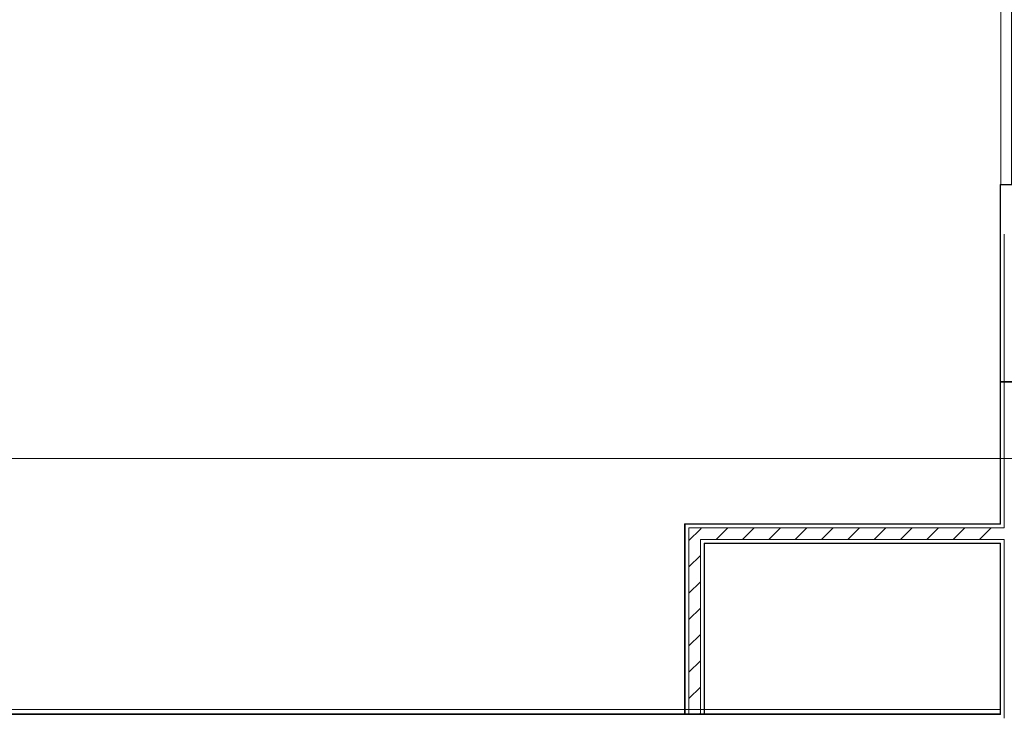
# Model space of a CAD drawing. Header units: metres. Extents: x 3 to 43.5, y -74 to -48.5.
# Tile 21 of 209: x 26.7 to 32.7, y -68 to -63.7. Entities that reach past the tile are written whole.
import ezdxf

# ---------------------------------------------------------------- set-up
doc = ezdxf.new("R2010")
doc.units = ezdxf.units.M
for name, color, linetype, lineweight in [('A-WALL', 7, 'Continuous', 18), ('A-WALL-PATT', 7, 'Continuous', 18), ('G-ANNO-SYMB', 7, 'Continuous', 9), ('I-FURN', 7, 'Continuous', 18)]:
    doc.layers.add(name, color=color, linetype=linetype, lineweight=lineweight)
pattern_1 = [(50, (21.555, -62.9), (0.546555, -0.047815), [0.05715, -0.62865]), (355, (21.555, -62.9), (-0.105728, 0.573166), [0.04572, -0.50292]), (100.451, (21.601, -62.904), (0.440828, 0.52535), [0.04857, -0.53427]), (46.184, (21.555, -62.748), (0.813237, -0.12613), [0.08573, -0.94298]), (96.636, (21.623, -62.758), (0.71221, 0.742287), [0.07286, -0.80141]), (351.184, (21.555, -62.748), (0.712217, 0.742274), [0.06858, -0.75438]), (21, (21.631, -62.786), (0.454846, -0.306795), [0.05715, -0.62865]), (326, (21.631, -62.786), (0.185405, 0.55256), [0.04572, -0.50292]), (71.451, (21.669, -62.811), (0.64025, 0.245763), [0.04857, -0.53427]), (37.5, (21.555, -62.9), (0.009261, 0.2536672), [0.02515, -0.47168, 0.02515, -0.48539, -0.50482]), (37.5, (21.555, -62.9), (0.009261, 0.2536672), [-1.007, 0.02515, -0.47968]), (7.5, (21.555, -62.9), (0.200456, 0.300546), [0.02515, -0.26594, 0.02515, -0.46025, -0.1924]), (7.5, (21.555, -62.9), (0.200456, 0.300546), [-0.77648, 0.02515, -0.16726]), (327.5, (21.385, -62.9), (0.4067682, -0.0171882), [0.02515, -0.16535, 0.02515, -0.56921, -0.78867]), (327.5, (21.385, -62.9), (0.4067682, -0.0171882), [-0.78486, 0.02515, -0.76352]), (317.5, (21.309, -62.9), (0.444383, 0.076279), [0.02515, -0.2225, 0.02515, -0.36957, -0.56007]), (317.5, (21.309, -62.9), (0.444383, 0.076279), [-0.64237, 0.02515, -0.53492])]
pattern_2 = [(45, (21.555, -62.9), (-0.0795495, 0.0795495), [])]

# ---------------------------------------------------------------- blocks, each defined once
blk = doc.blocks.new('Mobiliário 3 - Mobiliário 1-7673162-1PAV - FRIGORÍFICA')
at = {"layer": 'I-FURN', "color": 253, "true_color": 0xaaaaaa}
for p, q in [((33.1224, -64.3774), (33.1224, -57.677)), ((33.1865, -57.677), (33.1224, -57.677)), ((33.1865, -57.677), (33.1865, -64.3774)), ((33.1224, -64.3774), (33.1865, -64.3774))]:
    blk.add_line(p, q, dxfattribs=at)
blk = doc.blocks.new('Paredes 14 - Paredes 21-7832839-1PAV - FRIGORÍFICA')
at = {"layer": 'A-WALL', "color": 253, "true_color": 0xaaaaaa}
for p, q in [((32.6473, -67.9156), (14.749, -67.9156)), ((14.749, -67.942), (32.6473, -67.942)), ((32.6473, -67.942), (32.6473, -67.9156))]:
    blk.add_line(p, q, dxfattribs=at)
blk = doc.blocks.new('4 GRE - ESCOLA DE CINEMA E AUDIOVISUAL CINE REX R07_rvt-1-1PAV - FRIGORÍFICA')
at = {"layer": 'A-WALL-PATT', "true_color": 0xd4d4d4}
h = blk.add_hatch(dxfattribs=at)
h.set_pattern_fill('FP_1', color=254, style=0, pattern_type=2)
h.set_pattern_definition(pattern_1)
h.paths.add_polyline_path([(34.0273, -64.7444), (34.0273, -64.7419), (32.6473, -64.7419), (32.6473, -64.7444), (33.6715, -64.7444)])
h = blk.add_hatch(dxfattribs=at)
h.set_pattern_fill('FP_1', color=254, style=0, pattern_type=2)
h.set_pattern_definition(pattern_1)
h.paths.add_polyline_path([(32.6473, -67.9426), (32.6498, -67.9426), (32.6498, -66.9098), (32.6473, -66.9098), (32.6473, -67.5879)])
h.paths.add_polyline_path([(32.6498, -66.7948), (32.6498, -65.9319), (32.6473, -65.9319), (32.6473, -66.7948)])
h = blk.add_hatch(dxfattribs=at)
h.set_pattern_fill('FP_1', color=254, style=0, pattern_type=2)
h.set_pattern_definition(pattern_1)
h.paths.add_polyline_path([(30.7406, -67.9426), (30.7431, -67.9426), (30.7431, -66.7923), (30.7406, -66.7923), (30.7406, -67.5879)])
h = blk.add_hatch(dxfattribs=at)
h.set_pattern_fill('FP_1', color=254, style=0, pattern_type=2)
h.set_pattern_definition(pattern_1)
h.paths.add_polyline_path([(32.6473, -66.7948), (32.6473, -66.7923), (30.7431, -66.7923), (30.7431, -66.7948), (31.7081, -66.7948)])
h = blk.add_hatch(dxfattribs=at)
h.set_pattern_fill('FP_2', color=254, style=0, pattern_type=2)
h.set_pattern_definition(pattern_2)
h.paths.add_polyline_path([(30.7656, -67.9426), (30.8356, -67.9426), (30.8356, -66.8173), (30.7656, -66.8173), (30.7656, -67.5879)])
h = blk.add_hatch(dxfattribs=at)
h.set_pattern_fill('FP_2', color=254, style=0, pattern_type=2)
h.set_pattern_definition(pattern_2)
h.paths.add_polyline_path([(30.8581, -66.8873), (32.6723, -66.8873), (32.6723, -66.8173), (30.8356, -66.8173), (30.8356, -66.8873)])
h = blk.add_hatch(dxfattribs=at)
h.set_pattern_fill('FP_1', color=254, style=0, pattern_type=2)
h.set_pattern_definition(pattern_1)
h.paths.add_polyline_path([(30.8581, -67.9426), (30.8606, -67.9426), (30.8606, -66.9098), (30.8581, -66.9098), (30.8581, -67.5879)])
h = blk.add_hatch(dxfattribs=at)
h.set_pattern_fill('FP_1', color=254, style=0, pattern_type=2)
h.set_pattern_definition(pattern_1)
h.paths.add_polyline_path([(32.6473, -66.9123), (32.6473, -66.9098), (30.8606, -66.9098), (30.8606, -66.9123), (31.7081, -66.9123)])
h = blk.add_hatch(dxfattribs=at)
h.set_pattern_fill('FP_1', color=254, style=0, pattern_type=2)
h.set_pattern_definition(pattern_1)
h.paths.add_polyline_path([(31.7081, -67.9451), (32.6498, -67.9451), (32.6498, -67.9426), (14.7465, -67.9426), (14.7465, -67.9451), (30.3991, -67.9451)])
h.paths.add_polyline_path([(34.6673, -67.9451), (34.6673, -67.9426), (33.1448, -67.9426), (33.1448, -67.9451), (34.6533, -67.9451)])
h.paths.add_polyline_path([(14.6015, -67.9451), (14.6015, -67.9426), (11.7173, -67.9426), (11.7173, -67.9451), (13.3823, -67.9451)])
at = {"layer": 'A-WALL', "color": 253, "true_color": 0xaaaaaa}
for p, q in [((32.6513, -64.7419), (32.6473, -64.7419)), ((32.6473, -64.7419), (32.6473, -64.7444)), ((32.6473, -64.7444), (32.6473, -65.0419)), ((32.6498, -64.7444), (34.0273, -64.7444)), ((32.6498, -64.7669), (32.6498, -64.7444)), ((32.6498, -65.0419), (32.6498, -64.7669)), ((32.6473, -65.0419), (32.6473, -65.9369)), ((32.6498, -65.0419), (32.6498, -65.9369)), ((32.6723, -65.0419), (32.6723, -65.9369)), ((32.9573, -65.9319), (32.6473, -65.9319)), ((32.6473, -65.9319), (32.6473, -66.7923)), ((32.6473, -65.9369), (32.9473, -65.9369)), ((32.6498, -65.9319), (32.6498, -66.7948)), ((32.6723, -65.9319), (32.6723, -66.8173)), ((30.7431, -66.7923), (30.7406, -66.7923)), ((30.7406, -66.7923), (30.7406, -67.9426)), ((30.8606, -66.7923), (30.7431, -66.7923)), ((30.7431, -66.7948), (30.7431, -67.9426)), ((30.7431, -66.7948), (30.7656, -66.7948)), ((30.7656, -66.7948), (30.8606, -66.7948)), ((32.6473, -66.7923), (30.8606, -66.7923)), ((30.8606, -66.7948), (32.6473, -66.7948)), ((32.6473, -66.7948), (32.6498, -66.7948)), ((30.7656, -66.8173), (30.7656, -67.9426)), ((30.7656, -66.8173), (30.8356, -66.8173)), ((30.8356, -66.8173), (30.8606, -66.8173)), ((30.8606, -66.8173), (32.6473, -66.8173)), ((32.6473, -66.8173), (32.6498, -66.8173)), ((32.6498, -66.8173), (32.6723, -66.8173)), ((30.8356, -66.8873), (30.8356, -67.9426)), ((30.8356, -66.8873), (30.8581, -66.8873)), ((30.8581, -66.8873), (30.8606, -66.8873)), ((30.8581, -66.9098), (30.8581, -67.9426)), ((30.8581, -66.9098), (30.8606, -66.9098)), ((30.8606, -66.8873), (32.6473, -66.8873)), ((30.8606, -66.9098), (32.6473, -66.9098)), ((30.8606, -67.9426), (30.8606, -66.9123)), ((30.8606, -66.9123), (32.6473, -66.9123)), ((32.6473, -66.8873), (32.6498, -66.8873)), ((32.6473, -66.9098), (32.6498, -66.9098)), ((32.6473, -66.9123), (32.6473, -67.9426)), ((32.6498, -66.8873), (32.6723, -66.8873)), ((32.6498, -66.9098), (32.6498, -67.9426)), ((32.6723, -66.8873), (32.6723, -67.9426)), ((32.6498, -67.9451), (14.7465, -67.9451)), ((32.6473, -67.9426), (14.749, -67.9426)), ((30.7406, -67.9426), (30.8606, -67.9426)), ((32.6498, -67.9426), (32.6498, -67.9451)), ((32.6723, -67.9426), (32.6723, -67.9451)), ((32.6723, -67.9451), (32.6723, -67.9676))]:
    blk.add_line(p, q, dxfattribs=at)
at = {"layer": 'A-WALL', "color": 253, "lineweight": 18, "true_color": 0xaaaaaa}
blk.add_blockref('Paredes 14 - Paredes 21-7832839-1PAV - FRIGORÍFICA', (0, 0), dxfattribs=at)
at = {"layer": 'I-FURN', "color": 253, "lineweight": 18, "true_color": 0xaaaaaa}
blk.add_blockref('Mobiliário 3 - Mobiliário 1-7673162-1PAV - FRIGORÍFICA', (-0.471, -0.3645), dxfattribs=at)

msp = doc.modelspace()

# ---------------------------------------------------------------- linework, layer by layer
at = {"layer": 'G-ANNO-SYMB'}
msp.add_line((4.1178, -66.3976), (40.6306, -66.3976), dxfattribs=at)

# ---------------------------------------------------------------- block references
at = {"lineweight": 5}
msp.add_blockref('4 GRE - ESCOLA DE CINEMA E AUDIOVISUAL CINE REX R07_rvt-1-1PAV - FRIGORÍFICA', (0, 0), dxfattribs=at)

doc.saveas('drawing.dxf')
